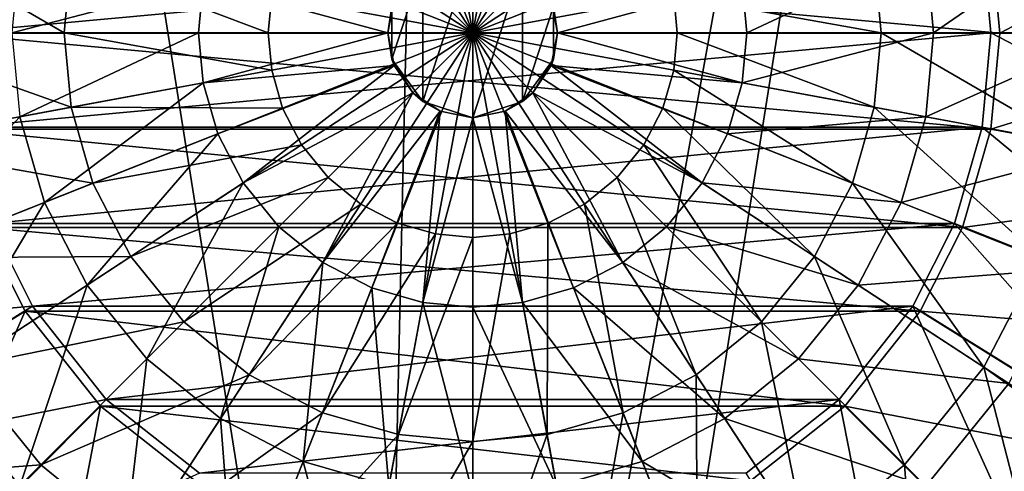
# Model space of a CAD drawing. Header units: metres. Extents: x -1004 to 0, y -808 to 0.
# Tile 52 of 120: x -558 to -436, y -498 to -442. Entities that reach past the tile are written whole.
import ezdxf

# ---------------------------------------------------------------- set-up
doc = ezdxf.new("R2010")
doc.units = ezdxf.units.M

msp = doc.modelspace()

# ---------------------------------------------------------------- linework, layer by layer
at = {"layer": 'top0123413'}
for points in [[(-787.024658, -763.271118, 90), (-994.037292, -10, 90), (-533.424561, -638.481384, 90)], [(-994.037292, -10, 90), (-526.238708, -632.856445, 90), (-533.424561, -638.481384, 90)], [(-10, -10, 90), (-502.018646, -625.846375, 90), (-994.037292, -10, 90)], [(-502.018646, -625.846375, 90), (-510.034576, -626.560547, 90), (-994.037292, -10, 90)], [(-994.037292, -10, 90), (-510.034576, -626.560547, 90), (-518.256042, -628.853394, 90)], [(-518.256042, -628.853394, 90), (-526.238708, -632.856445, 90), (-994.037292, -10, 90)], [(-494.003571, -626.560364, 90), (-502.018646, -625.846375, 90), (-10, -10, 90)], [(-485.779327, -628.854126, 90), (-494.003571, -626.560364, 90), (-10, -10, 90)], [(-477.800262, -632.855408, 90), (-485.779327, -628.854126, 90), (-10, -10, 90)], [(-10, -10, 90), (-470.61264, -638.481506, 90), (-477.800262, -632.855408, 90)], [(-217.024689, -763.271118, 90), (-470.61264, -638.481506, 90), (-10, -10, 90)], [(-940.71405, -322.342346, 114.396553), (-513.875122, -606.131226, 109.443001), (-597.805054, -78.120209, 118.65947)], [(-597.805054, -78.120209, 118.65947), (-513.875122, -606.131226, 109.443001), (-502.018616, -79.224953, 118.640182)], [(-502.018616, -79.224953, 118.640182), (-502.018646, -605.043579, 109.461983), (-406.245697, -78.120522, 118.659462)], [(-502.018646, -605.043579, 109.461983), (-490.16217, -606.131226, 109.443001), (-406.245697, -78.120522, 118.659462)], [(-406.245697, -78.120522, 118.659462), (-490.16217, -606.131226, 109.443001), (-63.32338, -322.340668, 114.396584)], [(-513.875122, -606.131226, 109.443001), (-502.018646, -605.043579, 109.461983), (-502.018616, -79.224953, 118.640182)], [(-940.71405, -322.342346, 114.396553), (-941.270203, -397.7117, 113.080978), (-513.875122, -606.131226, 109.443001)], [(-490.16217, -606.131226, 109.443001), (-62.767208, -397.710876, 113.080994), (-63.32338, -322.340668, 114.396584)], [(-941.270203, -397.7117, 113.080978), (-526.001953, -609.617432, 109.382149), (-513.875122, -606.131226, 109.443001)], [(-941.270203, -397.7117, 113.080978), (-940.0625, -472.166809, 111.781357), (-526.001953, -609.617432, 109.382149)], [(-490.16217, -606.131226, 109.443001), (-478.035339, -609.617432, 109.382149), (-62.767208, -397.710876, 113.080994)], [(-478.035339, -609.617432, 109.382149), (-63.974846, -472.164825, 111.781395), (-62.767208, -397.710876, 113.080994)], [(-940.0625, -472.166809, 111.781357), (-938.775574, -510.021759, 111.120598), (-526.001953, -609.617432, 109.382149)], [(-65.261871, -510.021729, 111.120598), (-63.974846, -472.164825, 111.781395), (-478.035339, -609.617432, 109.382149)]]:
    msp.add_3dface(points, dxfattribs=at)
at = {"layer": 'top0123414'}
for points in [[(-402.796021, -425.654083, 2137.627197), (-401.111298, -444.016083, 2137.627197), (-439.129059, -432.377838, 2167.143799)], [(-438.047211, -432.223419, 2169.999756), (-436.96933, -444.042145, 2169.999756), (-401.709503, -425.524811, 2140.483154)], [(-436.96933, -444.042145, 2169.999756), (-400.019379, -444.056702, 2140.483154), (-401.709503, -425.524811, 2140.483154)], [(-565.990112, -432.223419, 2169.999756), (-567.067993, -444.042145, 2169.999756), (-436.96933, -444.042145, 2169.999756)], [(-565.990112, -432.223419, 2169.999756), (-436.96933, -444.042145, 2169.999756), (-438.047211, -432.223419, 2169.999756)], [(-439.129059, -432.377838, 2167.143799), (-565.976074, -444.016083, 2167.143799), (-564.908264, -432.377838, 2167.143799)], [(-439.129059, -432.377838, 2167.143799), (-438.061249, -444.016083, 2167.143799), (-565.976074, -444.016083, 2167.143799)], [(-401.111298, -444.016083, 2137.627197), (-438.061249, -444.016083, 2167.143799), (-439.129059, -432.377838, 2167.143799)], [(-567.067993, -444.042145, 2169.999756), (-438.065399, -455.907043, 2169.999756), (-436.96933, -444.042145, 2169.999756)], [(-567.067993, -444.042145, 2169.999756), (-565.971924, -455.907043, 2169.999756), (-438.065399, -455.907043, 2169.999756)], [(-438.061249, -444.016083, 2167.143799), (-564.908264, -455.654327, 2167.143799), (-565.976074, -444.016083, 2167.143799)], [(-438.061249, -444.016083, 2167.143799), (-439.129059, -455.654327, 2167.143799), (-564.908264, -455.654327, 2167.143799)], [(-402.796021, -462.378082, 2137.627197), (-439.129059, -455.654327, 2167.143799), (-438.061249, -444.016083, 2167.143799)], [(-436.96933, -444.042145, 2169.999756), (-438.065399, -455.907043, 2169.999756), (-400.019379, -444.056702, 2140.483154)], [(-438.065399, -455.907043, 2169.999756), (-401.738037, -462.661499, 2140.483154), (-400.019379, -444.056702, 2140.483154)], [(-401.111298, -444.016083, 2137.627197), (-402.796021, -462.378082, 2137.627197), (-438.061249, -444.016083, 2167.143799)], [(-439.129059, -455.654327, 2167.143799), (-561.485718, -467.557953, 2167.143799), (-564.908264, -455.654327, 2167.143799)], [(-439.129059, -455.654327, 2167.143799), (-442.551605, -467.557953, 2167.143799), (-561.485718, -467.557953, 2167.143799)], [(-408.195831, -481.158722, 2137.627197), (-442.551605, -467.557953, 2167.143799), (-439.129059, -455.654327, 2167.143799)], [(-402.796021, -462.378082, 2137.627197), (-408.195831, -481.158722, 2137.627197), (-439.129059, -455.654327, 2167.143799)], [(-565.971924, -455.907043, 2169.999756), (-441.558838, -468.016541, 2169.999756), (-438.065399, -455.907043, 2169.999756)], [(-565.971924, -455.907043, 2169.999756), (-562.478455, -468.016541, 2169.999756), (-441.558838, -468.016541, 2169.999756)], [(-438.065399, -455.907043, 2169.999756), (-441.558838, -468.016541, 2169.999756), (-401.738037, -462.661499, 2140.483154)], [(-441.558838, -468.016541, 2169.999756), (-407.21582, -481.649536, 2140.483154), (-401.738037, -462.661499, 2140.483154)], [(-561.485718, -467.557953, 2167.143799), (-556.351501, -477.75766, 2167.143799), (-595.841492, -481.158722, 2137.627197)], [(-442.551605, -467.557953, 2167.143799), (-556.351501, -477.75766, 2167.143799), (-561.485718, -467.557953, 2167.143799)], [(-442.551605, -467.557953, 2167.143799), (-447.685822, -477.75766, 2167.143799), (-556.351501, -477.75766, 2167.143799)], [(-416.286774, -497.23584, 2137.627197), (-447.685822, -477.75766, 2167.143799), (-442.551605, -467.557953, 2167.143799)], [(-408.195831, -481.158722, 2137.627197), (-416.286774, -497.23584, 2137.627197), (-442.551605, -467.557953, 2167.143799)], [(-588.640869, -497.871826, 2140.483154), (-557.25531, -478.371979, 2169.999756), (-562.478455, -468.016541, 2169.999756)], [(-562.478455, -468.016541, 2169.999756), (-446.782013, -478.371979, 2169.999756), (-441.558838, -468.016541, 2169.999756)], [(-562.478455, -468.016541, 2169.999756), (-557.25531, -478.371979, 2169.999756), (-446.782013, -478.371979, 2169.999756)], [(-441.558838, -468.016541, 2169.999756), (-446.782013, -478.371979, 2169.999756), (-407.21582, -481.649536, 2140.483154)], [(-556.351501, -477.75766, 2167.143799), (-587.750549, -497.23584, 2137.627197), (-595.841492, -481.158722, 2137.627197)], [(-588.640869, -497.871826, 2140.483154), (-574.059753, -516.223633, 2140.483154), (-557.25531, -478.371979, 2169.999756)], [(-556.351501, -477.75766, 2167.143799), (-547.243347, -489.240814, 2167.143799), (-587.750549, -497.23584, 2137.627197)], [(-574.059753, -516.223633, 2140.483154), (-547.962341, -490.065948, 2169.999756), (-557.25531, -478.371979, 2169.999756)], [(-557.25531, -478.371979, 2169.999756), (-456.074951, -490.065948, 2169.999756), (-446.782013, -478.371979, 2169.999756)], [(-557.25531, -478.371979, 2169.999756), (-547.962341, -490.065948, 2169.999756), (-456.074951, -490.065948, 2169.999756)], [(-447.685822, -477.75766, 2167.143799), (-547.243347, -489.240814, 2167.143799), (-556.351501, -477.75766, 2167.143799)], [(-447.685822, -477.75766, 2167.143799), (-456.793945, -489.240814, 2167.143799), (-547.243347, -489.240814, 2167.143799)], [(-430.666382, -515.368347, 2137.627197), (-456.793945, -489.240814, 2167.143799), (-447.685822, -477.75766, 2167.143799)], [(-446.782013, -478.371979, 2169.999756), (-456.074951, -490.065948, 2169.999756), (-415.396423, -497.871826, 2140.483154)], [(-416.286774, -497.23584, 2137.627197), (-430.666382, -515.368347, 2137.627197), (-447.685822, -477.75766, 2167.143799)], [(-446.782013, -478.371979, 2169.999756), (-415.396423, -497.871826, 2140.483154), (-407.21582, -481.649536, 2140.483154)], [(-547.243347, -489.240814, 2167.143799), (-573.370911, -515.368347, 2137.627197), (-587.750549, -497.23584, 2137.627197)], [(-547.243347, -489.240814, 2167.143799), (-535.760254, -498.348907, 2167.143799), (-573.370911, -515.368347, 2137.627197)], [(-456.793945, -489.240814, 2167.143799), (-535.760254, -498.348907, 2167.143799), (-547.243347, -489.240814, 2167.143799)], [(-456.793945, -489.240814, 2167.143799), (-468.277069, -498.348907, 2167.143799), (-535.760254, -498.348907, 2167.143799)], [(-448.798889, -529.747986, 2137.627197), (-468.277069, -498.348907, 2167.143799), (-456.793945, -489.240814, 2167.143799)], [(-430.666382, -515.368347, 2137.627197), (-448.798889, -529.747986, 2137.627197), (-456.793945, -489.240814, 2167.143799)], [(-574.059753, -516.223633, 2140.483154), (-555.741211, -530.720947, 2140.483154), (-547.962341, -490.065948, 2169.999756)], [(-555.741211, -530.720947, 2140.483154), (-536.289185, -499.305725, 2169.999756), (-547.962341, -490.065948, 2169.999756)], [(-547.962341, -490.065948, 2169.999756), (-467.748138, -499.305725, 2169.999756), (-456.074951, -490.065948, 2169.999756)], [(-547.962341, -490.065948, 2169.999756), (-536.289185, -499.305725, 2169.999756), (-467.748138, -499.305725, 2169.999756)], [(-456.074951, -490.065948, 2169.999756), (-467.748138, -499.305725, 2169.999756), (-429.977539, -516.223633, 2140.483154)], [(-456.074951, -490.065948, 2169.999756), (-429.977539, -516.223633, 2140.483154), (-415.396423, -497.871826, 2140.483154)]]:
    msp.add_3dface(points, dxfattribs=at)
at = {"layer": 'top0123420'}
for points in [[(-506.610352, -419.203094, 2122.751709), (-502.018646, -444.016083, 2121.940918), (-511.307251, -420.553558, 2122.751709)], [(-506.610352, -419.203094, 2122.751709), (-502.018646, -418.78183, 2122.751709), (-502.018646, -444.016083, 2121.940918)], [(-502.018646, -418.78183, 2122.751709), (-497.426941, -419.203094, 2122.751709), (-502.018646, -444.016083, 2121.940918)], [(-497.426941, -419.203094, 2122.751709), (-492.730042, -420.553558, 2122.751709), (-502.018646, -444.016083, 2121.940918)], [(-511.307251, -420.553558, 2122.751709), (-502.018646, -444.016083, 2121.940918), (-515.827087, -422.895111, 2122.751709)], [(-492.730042, -420.553558, 2122.751709), (-488.210205, -422.895111, 2122.751709), (-502.018646, -444.016083, 2121.940918)], [(-515.827087, -422.895111, 2122.751709), (-502.018646, -444.016083, 2121.940918), (-519.862, -426.17276, 2122.751709)], [(-488.210205, -422.895111, 2122.751709), (-484.175323, -426.17276, 2122.751709), (-502.018646, -444.016083, 2121.940918)], [(-502.018646, -444.016083, 2121.940918), (-523.139648, -430.207642, 2122.751709), (-519.862, -426.17276, 2122.751709)], [(-484.175323, -426.17276, 2122.751709), (-480.897675, -430.207642, 2122.751709), (-502.018646, -444.016083, 2121.940918)], [(-523.139648, -430.207642, 2122.751709), (-502.018646, -444.016083, 2121.940918), (-525.481201, -434.727478, 2122.751709)], [(-502.018646, -444.016083, 2121.940918), (-480.897675, -430.207642, 2122.751709), (-478.556122, -434.727478, 2122.751709)], [(-424.259888, -429.626648, 2147.430664), (-446.100616, -433.668304, 2155.620361), (-445.151215, -444.016083, 2155.620361)], [(-422.939697, -444.016083, 2147.430664), (-424.259888, -429.626648, 2147.430664), (-445.151215, -444.016083, 2155.620361)], [(-577.408264, -444.016083, 2129.237549), (-576.149658, -430.297974, 2129.237549), (-552.434998, -444.016083, 2125.187256)], [(-576.149658, -430.297974, 2129.237549), (-551.593323, -434.842163, 2125.187256), (-552.434998, -444.016083, 2125.187256)], [(-452.444, -434.842163, 2125.187256), (-427.887665, -430.297974, 2129.237549), (-426.629059, -444.016083, 2129.237549)], [(-535.28717, -437.85968, 2161.084473), (-557.936707, -433.668304, 2155.620361), (-558.886108, -444.016083, 2155.620361)], [(-508.178619, -435.537628, 2192.399658), (-508.178619, -452.494537, 2192.399658), (-502.018646, -433.536133, 2192.399658)], [(-508.178619, -452.494537, 2192.399658), (-502.018646, -454.496033, 2192.399658), (-502.018646, -433.536133, 2192.399658)], [(-502.018646, -433.536133, 2192.399658), (-502.018646, -454.496033, 2192.399658), (-495.858704, -435.537628, 2192.399658)], [(-446.100616, -433.668304, 2155.620361), (-468.750153, -437.85968, 2161.084473), (-468.185303, -444.016083, 2161.084473)], [(-445.151215, -444.016083, 2155.620361), (-446.100616, -433.668304, 2155.620361), (-468.185303, -444.016083, 2161.084473)], [(-552.434998, -444.016083, 2125.187256), (-551.593323, -434.842163, 2125.187256), (-527.25293, -444.016083, 2122.751709)], [(-551.593323, -434.842163, 2125.187256), (-526.831665, -439.424377, 2122.751709), (-527.25293, -444.016083, 2122.751709)], [(-526.831665, -439.424377, 2122.751709), (-525.481201, -434.727478, 2122.751709), (-502.018646, -444.016083, 2121.940918)], [(-477.205658, -439.424377, 2122.751709), (-502.018646, -444.016083, 2121.940918), (-478.556122, -434.727478, 2122.751709)], [(-451.602325, -444.016083, 2125.187256), (-477.205658, -439.424377, 2122.751709), (-452.444, -434.842163, 2125.187256)], [(-426.629059, -444.016083, 2129.237549), (-451.602325, -444.016083, 2125.187256), (-452.444, -434.842163, 2125.187256)], [(-511.985657, -440.777618, 2192.399658), (-511.985657, -447.254578, 2192.399658), (-508.178619, -435.537628, 2192.399658)], [(-511.985657, -447.254578, 2192.399658), (-508.178619, -452.494537, 2192.399658), (-508.178619, -435.537628, 2192.399658)], [(-502.018646, -454.496033, 2192.399658), (-495.858704, -452.494537, 2192.399658), (-495.858704, -435.537628, 2192.399658)], [(-495.858704, -435.537628, 2192.399658), (-495.858704, -452.494537, 2192.399658), (-492.051636, -440.777618, 2192.399658)], [(-535.85199, -444.016083, 2161.084473), (-535.28717, -437.85968, 2161.084473), (-558.886108, -444.016083, 2155.620361)], [(-512.498596, -444.016083, 2163.734863), (-535.28717, -437.85968, 2161.084473), (-535.85199, -444.016083, 2161.084473)], [(-512.498596, -444.016083, 2163.734863), (-511.700867, -440.005585, 2163.734863), (-535.28717, -437.85968, 2161.084473)], [(-492.336456, -440.005585, 2163.734863), (-491.538727, -444.016083, 2163.734863), (-468.750153, -437.85968, 2161.084473)], [(-468.750153, -437.85968, 2161.084473), (-491.538727, -444.016083, 2163.734863), (-468.185303, -444.016083, 2161.084473)], [(-527.25293, -444.016083, 2122.751709), (-526.831665, -439.424377, 2122.751709), (-502.018646, -444.016083, 2121.940918)], [(-502.018646, -444.016083, 2121.940918), (-477.205658, -439.424377, 2122.751709), (-476.784393, -444.016083, 2122.751709)], [(-477.205658, -439.424377, 2122.751709), (-451.602325, -444.016083, 2125.187256), (-476.784393, -444.016083, 2122.751709)], [(-511.700867, -440.005585, 2163.734863), (-512.498596, -444.016083, 2163.734863), (-511.985657, -440.777618, 2192.399658)], [(-511.985657, -440.777618, 2192.399658), (-512.498596, -444.016083, 2163.734863), (-511.985657, -447.254578, 2192.399658)], [(-495.858704, -452.494537, 2192.399658), (-492.051636, -447.254578, 2192.399658), (-492.051636, -440.777618, 2192.399658)], [(-492.051636, -440.777618, 2192.399658), (-491.538727, -444.016083, 2163.734863), (-492.336456, -440.005585, 2163.734863)], [(-492.051636, -440.777618, 2192.399658), (-492.051636, -447.254578, 2192.399658), (-491.538727, -444.016083, 2163.734863)], [(-551.593323, -453.190002, 2125.187256), (-576.149658, -457.734192, 2129.237549), (-577.408264, -444.016083, 2129.237549)], [(-577.408264, -444.016083, 2129.237549), (-552.434998, -444.016083, 2125.187256), (-551.593323, -453.190002, 2125.187256)], [(-558.886108, -444.016083, 2155.620361), (-557.936707, -454.363861, 2155.620361), (-535.85199, -444.016083, 2161.084473)], [(-557.936707, -454.363861, 2155.620361), (-535.28717, -450.172516, 2161.084473), (-535.85199, -444.016083, 2161.084473)], [(-526.831665, -448.607788, 2122.751709), (-552.434998, -444.016083, 2125.187256), (-527.25293, -444.016083, 2122.751709)], [(-552.434998, -444.016083, 2125.187256), (-526.831665, -448.607788, 2122.751709), (-551.593323, -453.190002, 2125.187256)], [(-535.28717, -450.172516, 2161.084473), (-512.498596, -444.016083, 2163.734863), (-535.85199, -444.016083, 2161.084473)], [(-511.700867, -448.026581, 2163.734863), (-512.498596, -444.016083, 2163.734863), (-535.28717, -450.172516, 2161.084473)], [(-502.018646, -444.016083, 2121.940918), (-526.831665, -448.607788, 2122.751709), (-527.25293, -444.016083, 2122.751709)], [(-526.831665, -448.607788, 2122.751709), (-502.018646, -444.016083, 2121.940918), (-525.481201, -453.304688, 2122.751709)], [(-502.018646, -444.016083, 2121.940918), (-523.139648, -457.824524, 2122.751709), (-525.481201, -453.304688, 2122.751709)], [(-519.862, -461.859406, 2122.751709), (-523.139648, -457.824524, 2122.751709), (-502.018646, -444.016083, 2121.940918)], [(-515.827087, -465.137054, 2122.751709), (-519.862, -461.859406, 2122.751709), (-502.018646, -444.016083, 2121.940918)], [(-511.307251, -467.478607, 2122.751709), (-515.827087, -465.137054, 2122.751709), (-502.018646, -444.016083, 2121.940918)], [(-512.498596, -444.016083, 2163.734863), (-511.700867, -448.026581, 2163.734863), (-511.985657, -447.254578, 2192.399658)], [(-506.610352, -468.829071, 2122.751709), (-511.307251, -467.478607, 2122.751709), (-502.018646, -444.016083, 2121.940918)], [(-502.018646, -469.250366, 2122.751709), (-506.610352, -468.829071, 2122.751709), (-502.018646, -444.016083, 2121.940918)], [(-497.426941, -468.829071, 2122.751709), (-502.018646, -469.250366, 2122.751709), (-502.018646, -444.016083, 2121.940918)], [(-476.784393, -444.016083, 2122.751709), (-477.205658, -448.607788, 2122.751709), (-502.018646, -444.016083, 2121.940918)], [(-477.205658, -448.607788, 2122.751709), (-478.556122, -453.304688, 2122.751709), (-502.018646, -444.016083, 2121.940918)], [(-497.426941, -468.829071, 2122.751709), (-502.018646, -444.016083, 2121.940918), (-492.730042, -467.478607, 2122.751709)], [(-484.175323, -461.859406, 2122.751709), (-488.210205, -465.137054, 2122.751709), (-502.018646, -444.016083, 2121.940918)], [(-488.210205, -465.137054, 2122.751709), (-492.730042, -467.478607, 2122.751709), (-502.018646, -444.016083, 2121.940918)], [(-502.018646, -444.016083, 2121.940918), (-480.897675, -457.824524, 2122.751709), (-484.175323, -461.859406, 2122.751709)], [(-480.897675, -457.824524, 2122.751709), (-502.018646, -444.016083, 2121.940918), (-478.556122, -453.304688, 2122.751709)], [(-492.051636, -447.254578, 2192.399658), (-492.336456, -448.026581, 2163.734863), (-491.538727, -444.016083, 2163.734863)], [(-491.538727, -444.016083, 2163.734863), (-492.336456, -448.026581, 2163.734863), (-468.750153, -450.172516, 2161.084473)], [(-491.538727, -444.016083, 2163.734863), (-468.750153, -450.172516, 2161.084473), (-468.185303, -444.016083, 2161.084473)], [(-452.444, -453.190002, 2125.187256), (-477.205658, -448.607788, 2122.751709), (-476.784393, -444.016083, 2122.751709)], [(-451.602325, -444.016083, 2125.187256), (-452.444, -453.190002, 2125.187256), (-476.784393, -444.016083, 2122.751709)], [(-468.185303, -444.016083, 2161.084473), (-468.750153, -450.172516, 2161.084473), (-445.151215, -444.016083, 2155.620361)], [(-468.750153, -450.172516, 2161.084473), (-446.100616, -454.363861, 2155.620361), (-445.151215, -444.016083, 2155.620361)], [(-427.887665, -457.734192, 2129.237549), (-452.444, -453.190002, 2125.187256), (-451.602325, -444.016083, 2125.187256)], [(-426.629059, -444.016083, 2129.237549), (-427.887665, -457.734192, 2129.237549), (-451.602325, -444.016083, 2125.187256)], [(-445.151215, -444.016083, 2155.620361), (-446.100616, -454.363861, 2155.620361), (-422.939697, -444.016083, 2147.430664)], [(-446.100616, -454.363861, 2155.620361), (-424.259888, -458.405548, 2147.430664), (-422.939697, -444.016083, 2147.430664)], [(-511.985657, -447.254578, 2192.399658), (-511.700867, -448.026581, 2163.734863), (-509.429077, -451.426514, 2163.734863)], [(-511.985657, -447.254578, 2192.399658), (-509.429077, -451.426514, 2163.734863), (-508.178619, -452.494537, 2192.399658)], [(-492.051636, -447.254578, 2192.399658), (-495.858704, -452.494537, 2192.399658), (-494.608215, -451.426514, 2163.734863)], [(-492.336456, -448.026581, 2163.734863), (-492.051636, -447.254578, 2192.399658), (-494.608215, -451.426514, 2163.734863)], [(-533.476501, -456.469971, 2161.084473), (-511.700867, -448.026581, 2163.734863), (-535.28717, -450.172516, 2161.084473)], [(-511.700867, -448.026581, 2163.734863), (-533.476501, -456.469971, 2161.084473), (-530.337036, -462.530029, 2161.084473)], [(-509.429077, -451.426514, 2163.734863), (-511.700867, -448.026581, 2163.734863), (-530.337036, -462.530029, 2161.084473)], [(-492.336456, -448.026581, 2163.734863), (-494.608215, -451.426514, 2163.734863), (-473.700287, -462.530029, 2161.084473)], [(-492.336456, -448.026581, 2163.734863), (-470.560791, -456.469971, 2161.084473), (-468.750153, -450.172516, 2161.084473)], [(-470.560791, -456.469971, 2161.084473), (-492.336456, -448.026581, 2163.734863), (-473.700287, -462.530029, 2161.084473)], [(-551.593323, -453.190002, 2125.187256), (-526.831665, -448.607788, 2122.751709), (-525.481201, -453.304688, 2122.751709)], [(-478.556122, -453.304688, 2122.751709), (-477.205658, -448.607788, 2122.751709), (-455.142151, -462.574066, 2125.187256)], [(-477.205658, -448.607788, 2122.751709), (-452.444, -453.190002, 2125.187256), (-455.142151, -462.574066, 2125.187256)], [(-535.28717, -450.172516, 2161.084473), (-557.936707, -454.363861, 2155.620361), (-554.893311, -464.9487, 2155.620361)], [(-533.476501, -456.469971, 2161.084473), (-535.28717, -450.172516, 2161.084473), (-554.893311, -464.9487, 2155.620361)], [(-468.750153, -450.172516, 2161.084473), (-470.560791, -456.469971, 2161.084473), (-446.100616, -454.363861, 2155.620361)], [(-509.429077, -451.426514, 2163.734863), (-530.337036, -462.530029, 2161.084473), (-525.942444, -467.93988, 2161.084473)], [(-520.532593, -472.334442, 2161.084473), (-509.429077, -451.426514, 2163.734863), (-525.942444, -467.93988, 2161.084473)], [(-506.029144, -453.698303, 2163.734863), (-509.429077, -451.426514, 2163.734863), (-520.532593, -472.334442, 2161.084473)], [(-509.429077, -451.426514, 2163.734863), (-506.029144, -453.698303, 2163.734863), (-508.178619, -452.494537, 2192.399658)], [(-494.608215, -451.426514, 2163.734863), (-495.858704, -452.494537, 2192.399658), (-498.008148, -453.698303, 2163.734863)], [(-494.608215, -451.426514, 2163.734863), (-498.008148, -453.698303, 2163.734863), (-483.50473, -472.334442, 2161.084473)], [(-473.700287, -462.530029, 2161.084473), (-494.608215, -451.426514, 2163.734863), (-478.094849, -467.93988, 2161.084473)], [(-494.608215, -451.426514, 2163.734863), (-483.50473, -472.334442, 2161.084473), (-478.094849, -467.93988, 2161.084473)], [(-548.895142, -462.574066, 2125.187256), (-576.149658, -457.734192, 2129.237549), (-551.593323, -453.190002, 2125.187256)], [(-525.481201, -453.304688, 2122.751709), (-548.895142, -462.574066, 2125.187256), (-551.593323, -453.190002, 2125.187256)], [(-523.139648, -457.824524, 2122.751709), (-548.895142, -462.574066, 2125.187256), (-525.481201, -453.304688, 2122.751709)], [(-508.178619, -452.494537, 2192.399658), (-506.029144, -453.698303, 2163.734863), (-502.018646, -454.496033, 2192.399658)], [(-495.858704, -452.494537, 2192.399658), (-502.018646, -454.496033, 2192.399658), (-498.008148, -453.698303, 2163.734863)], [(-459.820404, -471.604401, 2125.187256), (-480.897675, -457.824524, 2122.751709), (-478.556122, -453.304688, 2122.751709)], [(-455.142151, -462.574066, 2125.187256), (-459.820404, -471.604401, 2125.187256), (-478.556122, -453.304688, 2122.751709)], [(-455.142151, -462.574066, 2125.187256), (-452.444, -453.190002, 2125.187256), (-431.922302, -471.766602, 2129.237549)], [(-452.444, -453.190002, 2125.187256), (-427.887665, -457.734192, 2129.237549), (-431.922302, -471.766602, 2129.237549)], [(-554.893311, -464.9487, 2155.620361), (-557.936707, -454.363861, 2155.620361), (-575.545349, -473.124634, 2147.430664)], [(-514.472534, -475.473938, 2161.084473), (-506.029144, -453.698303, 2163.734863), (-520.532593, -472.334442, 2161.084473)], [(-506.029144, -453.698303, 2163.734863), (-514.472534, -475.473938, 2161.084473), (-508.175079, -477.284607, 2161.084473)], [(-502.018646, -454.496033, 2163.734863), (-506.029144, -453.698303, 2163.734863), (-508.175079, -477.284607, 2161.084473)], [(-508.175079, -477.284607, 2161.084473), (-502.018646, -477.849457, 2161.084473), (-502.018646, -454.496033, 2163.734863)], [(-506.029144, -453.698303, 2163.734863), (-502.018646, -454.496033, 2163.734863), (-502.018646, -454.496033, 2192.399658)], [(-498.008148, -453.698303, 2163.734863), (-502.018646, -454.496033, 2192.399658), (-502.018646, -454.496033, 2163.734863)], [(-498.008148, -453.698303, 2163.734863), (-502.018646, -454.496033, 2163.734863), (-495.862244, -477.284607, 2161.084473)], [(-495.862244, -477.284607, 2161.084473), (-502.018646, -454.496033, 2163.734863), (-502.018646, -477.849457, 2161.084473)], [(-498.008148, -453.698303, 2163.734863), (-489.564789, -475.473938, 2161.084473), (-483.50473, -472.334442, 2161.084473)], [(-489.564789, -475.473938, 2161.084473), (-498.008148, -453.698303, 2163.734863), (-495.862244, -477.284607, 2161.084473)], [(-470.560791, -456.469971, 2161.084473), (-449.143982, -464.9487, 2155.620361), (-446.100616, -454.363861, 2155.620361)], [(-446.100616, -454.363861, 2155.620361), (-449.143982, -464.9487, 2155.620361), (-424.259888, -458.405548, 2147.430664)], [(-533.476501, -456.469971, 2161.084473), (-554.893311, -464.9487, 2155.620361), (-549.616455, -475.134491, 2155.620361)], [(-530.337036, -462.530029, 2161.084473), (-533.476501, -456.469971, 2161.084473), (-549.616455, -475.134491, 2155.620361)], [(-449.143982, -464.9487, 2155.620361), (-470.560791, -456.469971, 2161.084473), (-473.700287, -462.530029, 2161.084473)], [(-572.11499, -471.766602, 2129.237549), (-576.149658, -457.734192, 2129.237549), (-548.895142, -462.574066, 2125.187256)], [(-544.216919, -471.604401, 2125.187256), (-548.895142, -462.574066, 2125.187256), (-523.139648, -457.824524, 2122.751709)], [(-544.216919, -471.604401, 2125.187256), (-523.139648, -457.824524, 2122.751709), (-519.862, -461.859406, 2122.751709)], [(-480.897675, -457.824524, 2122.751709), (-466.368927, -479.665802, 2125.187256), (-484.175323, -461.859406, 2122.751709)], [(-466.368927, -479.665802, 2125.187256), (-480.897675, -457.824524, 2122.751709), (-459.820404, -471.604401, 2125.187256)], [(-449.143982, -464.9487, 2155.620361), (-428.491974, -473.124634, 2147.430664), (-424.259888, -458.405548, 2147.430664)], [(-572.11499, -471.766602, 2129.237549), (-548.895142, -462.574066, 2125.187256), (-544.216919, -471.604401, 2125.187256)], [(-530.337036, -462.530029, 2161.084473), (-549.616455, -475.134491, 2155.620361), (-542.22998, -484.227417, 2155.620361)], [(-537.668396, -479.665802, 2125.187256), (-544.216919, -471.604401, 2125.187256), (-519.862, -461.859406, 2122.751709)], [(-525.942444, -467.93988, 2161.084473), (-530.337036, -462.530029, 2161.084473), (-542.22998, -484.227417, 2155.620361)], [(-537.668396, -479.665802, 2125.187256), (-519.862, -461.859406, 2122.751709), (-515.827087, -465.137054, 2122.751709)], [(-474.430359, -486.214325, 2125.187256), (-488.210205, -465.137054, 2122.751709), (-484.175323, -461.859406, 2122.751709)], [(-466.368927, -479.665802, 2125.187256), (-474.430359, -486.214325, 2125.187256), (-484.175323, -461.859406, 2122.751709)], [(-454.420868, -475.134491, 2155.620361), (-473.700287, -462.530029, 2161.084473), (-478.094849, -467.93988, 2161.084473)], [(-454.420868, -475.134491, 2155.620361), (-449.143982, -464.9487, 2155.620361), (-473.700287, -462.530029, 2161.084473)], [(-438.917908, -485.269989, 2129.237549), (-459.820404, -471.604401, 2125.187256), (-455.142151, -462.574066, 2125.187256)], [(-431.922302, -471.766602, 2129.237549), (-438.917908, -485.269989, 2129.237549), (-455.142151, -462.574066, 2125.187256)], [(-554.893311, -464.9487, 2155.620361), (-575.545349, -473.124634, 2147.430664), (-568.207397, -487.288849, 2147.430664)], [(-549.616455, -475.134491, 2155.620361), (-554.893311, -464.9487, 2155.620361), (-568.207397, -487.288849, 2147.430664)], [(-529.606934, -486.214325, 2125.187256), (-537.668396, -479.665802, 2125.187256), (-515.827087, -465.137054, 2122.751709)], [(-529.606934, -486.214325, 2125.187256), (-515.827087, -465.137054, 2122.751709), (-511.307251, -467.478607, 2122.751709)], [(-492.730042, -467.478607, 2122.751709), (-488.210205, -465.137054, 2122.751709), (-483.460663, -490.892609, 2125.187256)], [(-488.210205, -465.137054, 2122.751709), (-474.430359, -486.214325, 2125.187256), (-483.460663, -490.892609, 2125.187256)], [(-428.491974, -473.124634, 2147.430664), (-449.143982, -464.9487, 2155.620361), (-454.420868, -475.134491, 2155.620361)], [(-520.57666, -490.892609, 2125.187256), (-529.606934, -486.214325, 2125.187256), (-511.307251, -467.478607, 2122.751709)], [(-520.57666, -490.892609, 2125.187256), (-511.307251, -467.478607, 2122.751709), (-506.610352, -468.829071, 2122.751709)], [(-492.844757, -493.590729, 2125.187256), (-497.426941, -468.829071, 2122.751709), (-492.730042, -467.478607, 2122.751709)], [(-483.460663, -490.892609, 2125.187256), (-492.844757, -493.590729, 2125.187256), (-492.730042, -467.478607, 2122.751709)], [(-542.22998, -484.227417, 2155.620361), (-533.137085, -491.613861, 2155.620361), (-525.942444, -467.93988, 2161.084473)], [(-533.137085, -491.613861, 2155.620361), (-520.532593, -472.334442, 2161.084473), (-525.942444, -467.93988, 2161.084473)], [(-511.192566, -493.590729, 2125.187256), (-520.57666, -490.892609, 2125.187256), (-506.610352, -468.829071, 2122.751709)], [(-511.192566, -493.590729, 2125.187256), (-506.610352, -468.829071, 2122.751709), (-502.018646, -469.250366, 2122.751709)], [(-492.844757, -493.590729, 2125.187256), (-502.018646, -494.432434, 2125.187256), (-497.426941, -468.829071, 2122.751709)], [(-502.018646, -494.432434, 2125.187256), (-502.018646, -469.250366, 2122.751709), (-497.426941, -468.829071, 2122.751709)], [(-478.094849, -467.93988, 2161.084473), (-483.50473, -472.334442, 2161.084473), (-461.807312, -484.227417, 2155.620361)], [(-461.807312, -484.227417, 2155.620361), (-454.420868, -475.134491, 2155.620361), (-478.094849, -467.93988, 2161.084473)], [(-502.018646, -494.432434, 2125.187256), (-511.192566, -493.590729, 2125.187256), (-502.018646, -469.250366, 2122.751709)], [(-565.119385, -485.269989, 2129.237549), (-572.11499, -471.766602, 2129.237549), (-544.216919, -471.604401, 2125.187256)], [(-565.119385, -485.269989, 2129.237549), (-544.216919, -471.604401, 2125.187256), (-537.668396, -479.665802, 2125.187256)], [(-520.532593, -472.334442, 2161.084473), (-533.137085, -491.613861, 2155.620361), (-522.951233, -496.890747, 2155.620361)], [(-514.472534, -475.473938, 2161.084473), (-520.532593, -472.334442, 2161.084473), (-522.951233, -496.890747, 2155.620361)], [(-483.50473, -472.334442, 2161.084473), (-489.564789, -475.473938, 2161.084473), (-470.900238, -491.613861, 2155.620361)], [(-483.50473, -472.334442, 2161.084473), (-470.900238, -491.613861, 2155.620361), (-461.807312, -484.227417, 2155.620361)], [(-448.710175, -497.324585, 2129.237549), (-466.368927, -479.665802, 2125.187256), (-459.820404, -471.604401, 2125.187256)], [(-459.820404, -471.604401, 2125.187256), (-438.917908, -485.269989, 2129.237549), (-448.710175, -497.324585, 2129.237549)], [(-431.922302, -471.766602, 2129.237549), (-418.871704, -499.57312, 2134.872559), (-438.917908, -485.269989, 2129.237549)], [(-435.829926, -487.288849, 2147.430664), (-428.491974, -473.124634, 2147.430664), (-454.420868, -475.134491, 2155.620361)], [(-549.616455, -475.134491, 2155.620361), (-568.207397, -487.288849, 2147.430664), (-557.935913, -499.93335, 2147.430664)], [(-542.22998, -484.227417, 2155.620361), (-549.616455, -475.134491, 2155.620361), (-557.935913, -499.93335, 2147.430664)], [(-435.829926, -487.288849, 2147.430664), (-454.420868, -475.134491, 2155.620361), (-461.807312, -484.227417, 2155.620361)], [(-514.472534, -475.473938, 2161.084473), (-522.951233, -496.890747, 2155.620361), (-512.366455, -499.934143, 2155.620361)], [(-508.175079, -477.284607, 2161.084473), (-514.472534, -475.473938, 2161.084473), (-512.366455, -499.934143, 2155.620361)], [(-481.08606, -496.890747, 2155.620361), (-489.564789, -475.473938, 2161.084473), (-495.862244, -477.284607, 2161.084473)], [(-489.564789, -475.473938, 2161.084473), (-481.08606, -496.890747, 2155.620361), (-470.900238, -491.613861, 2155.620361)], [(-512.366455, -499.934143, 2155.620361), (-502.018646, -500.883514, 2155.620361), (-508.175079, -477.284607, 2161.084473)], [(-502.018646, -500.883514, 2155.620361), (-502.018646, -477.849457, 2161.084473), (-508.175079, -477.284607, 2161.084473)], [(-495.862244, -477.284607, 2161.084473), (-502.018646, -477.849457, 2161.084473), (-491.670898, -499.934143, 2155.620361)], [(-491.670898, -499.934143, 2155.620361), (-481.08606, -496.890747, 2155.620361), (-495.862244, -477.284607, 2161.084473)], [(-502.018646, -477.849457, 2161.084473), (-502.018646, -500.883514, 2155.620361), (-491.670898, -499.934143, 2155.620361)], [(-555.327148, -497.324585, 2129.237549), (-565.119385, -485.269989, 2129.237549), (-537.668396, -479.665802, 2125.187256)], [(-555.327148, -497.324585, 2129.237549), (-537.668396, -479.665802, 2125.187256), (-529.606934, -486.214325, 2125.187256)], [(-460.76474, -507.116821, 2129.237549), (-474.430359, -486.214325, 2125.187256), (-466.368927, -479.665802, 2125.187256)], [(-448.710175, -497.324585, 2129.237549), (-460.76474, -507.116821, 2129.237549), (-466.368927, -479.665802, 2125.187256)], [(-557.935913, -499.93335, 2147.430664), (-545.291443, -510.204803, 2147.430664), (-542.22998, -484.227417, 2155.620361)], [(-545.291443, -510.204803, 2147.430664), (-533.137085, -491.613861, 2155.620361), (-542.22998, -484.227417, 2155.620361)], [(-461.807312, -484.227417, 2155.620361), (-470.900238, -491.613861, 2155.620361), (-446.101379, -499.93335, 2147.430664)], [(-446.101379, -499.93335, 2147.430664), (-435.829926, -487.288849, 2147.430664), (-461.807312, -484.227417, 2155.620361)], [(-585.165588, -499.57312, 2134.872559), (-565.119385, -485.269989, 2129.237549), (-555.327148, -497.324585, 2129.237549)], [(-438.917908, -485.269989, 2129.237549), (-431.307983, -514.726746, 2134.872559), (-448.710175, -497.324585, 2129.237549)], [(-418.871704, -499.57312, 2134.872559), (-431.307983, -514.726746, 2134.872559), (-438.917908, -485.269989, 2129.237549)], [(-568.207397, -487.288849, 2147.430664), (-572.729309, -514.726746, 2136.719971), (-557.935913, -499.93335, 2147.430664)], [(-543.272583, -507.116821, 2129.237549), (-555.327148, -497.324585, 2129.237549), (-529.606934, -486.214325, 2125.187256)], [(-543.272583, -507.116821, 2129.237549), (-529.606934, -486.214325, 2125.187256), (-520.57666, -490.892609, 2125.187256)], [(-483.460663, -490.892609, 2125.187256), (-474.430359, -486.214325, 2125.187256), (-474.268158, -514.112427, 2129.237549)], [(-474.430359, -486.214325, 2125.187256), (-460.76474, -507.116821, 2129.237549), (-474.268158, -514.112427, 2129.237549)], [(-418.871704, -499.57312, 2136.719971), (-435.829926, -487.288849, 2147.430664), (-446.101379, -499.93335, 2147.430664)], [(-529.769165, -514.112427, 2129.237549), (-543.272583, -507.116821, 2129.237549), (-520.57666, -490.892609, 2125.187256)], [(-529.769165, -514.112427, 2129.237549), (-520.57666, -490.892609, 2125.187256), (-511.192566, -493.590729, 2125.187256)], [(-488.300537, -518.147095, 2129.237549), (-492.844757, -493.590729, 2125.187256), (-483.460663, -490.892609, 2125.187256)], [(-474.268158, -514.112427, 2129.237549), (-488.300537, -518.147095, 2129.237549), (-483.460663, -490.892609, 2125.187256)], [(-533.137085, -491.613861, 2155.620361), (-545.291443, -510.204803, 2147.430664), (-531.127197, -517.542786, 2147.430664)], [(-522.951233, -496.890747, 2155.620361), (-533.137085, -491.613861, 2155.620361), (-531.127197, -517.542786, 2147.430664)], [(-470.900238, -491.613861, 2155.620361), (-481.08606, -496.890747, 2155.620361), (-458.74588, -510.204803, 2147.430664)], [(-470.900238, -491.613861, 2155.620361), (-458.74588, -510.204803, 2147.430664), (-446.101379, -499.93335, 2147.430664)], [(-515.736755, -518.147095, 2129.237549), (-529.769165, -514.112427, 2129.237549), (-511.192566, -493.590729, 2125.187256)], [(-515.736755, -518.147095, 2129.237549), (-511.192566, -493.590729, 2125.187256), (-502.018646, -494.432434, 2125.187256)], [(-502.018646, -519.40564, 2129.237549), (-515.736755, -518.147095, 2129.237549), (-502.018646, -494.432434, 2125.187256)], [(-488.300537, -518.147095, 2129.237549), (-502.018646, -519.40564, 2129.237549), (-492.844757, -493.590729, 2125.187256)], [(-502.018646, -519.40564, 2129.237549), (-502.018646, -494.432434, 2125.187256), (-492.844757, -493.590729, 2125.187256)], [(-522.951233, -496.890747, 2155.620361), (-531.127197, -517.542786, 2147.430664), (-516.408081, -521.774841, 2147.430664)], [(-512.366455, -499.934143, 2155.620361), (-522.951233, -496.890747, 2155.620361), (-516.408081, -521.774841, 2147.430664)], [(-472.910126, -517.542786, 2147.430664), (-481.08606, -496.890747, 2155.620361), (-491.670898, -499.934143, 2155.620361)], [(-481.08606, -496.890747, 2155.620361), (-472.910126, -517.542786, 2147.430664), (-458.74588, -510.204803, 2147.430664)], [(-572.729309, -514.726746, 2134.872559), (-585.165588, -499.57312, 2134.872559), (-555.327148, -497.324585, 2129.237549)], [(-572.729309, -514.726746, 2134.872559), (-555.327148, -497.324585, 2129.237549), (-543.272583, -507.116821, 2129.237549)], [(-448.710175, -497.324585, 2129.237549), (-446.461639, -527.163025, 2134.872559), (-460.76474, -507.116821, 2129.237549)], [(-431.307983, -514.726746, 2134.872559), (-446.461639, -527.163025, 2134.872559), (-448.710175, -497.324585, 2129.237549)]]:
    msp.add_3dface(points, dxfattribs=at)

doc.saveas('drawing.dxf')
